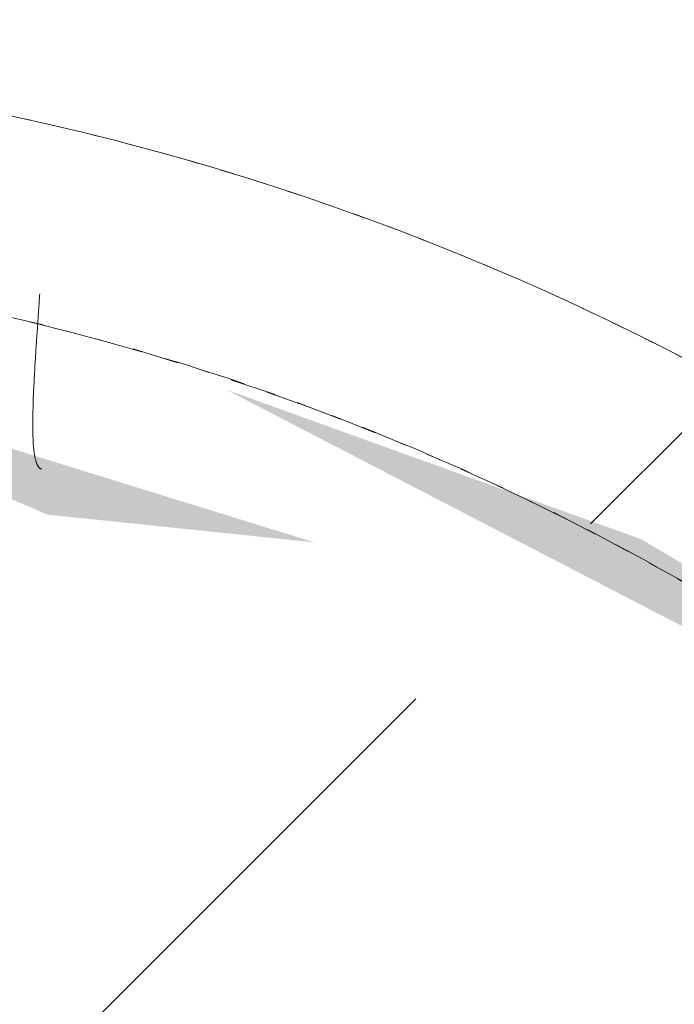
# Model space of a CAD drawing. Header units: millimetres. Extents: x 16156 to 91527, y 4646 to 113494.
# Tile 137 of 210: x 30133 to 30200, y 72412 to 72512. Entities that reach past the tile are written whole.
import ezdxf

# ---------------------------------------------------------------- set-up
doc = ezdxf.new("R2010")
doc.units = ezdxf.units.MM
doc.linetypes.add('ARC Demolished', pattern=[7.14375, 4.7625, -2.38125])
for name, color, linetype, lineweight in [('A--AR9__AlgVoorz', 1, 'Continuous', 9), ('A--L74__VasteSanitaireVoorz', 1, 'ARC Demolished', 9), ('A--L82__LosseGebruikersInvent', 1, 'ARC Demolished', 9)]:
    doc.layers.add(name, color=color, linetype=linetype, lineweight=lineweight)
pattern_1 = [(45, (0, 0), (-212.132, 212.132), [])]
pattern_2 = [(135, (72233.56, -30074.26), (-212.132, -212.132), [])]

# ---------------------------------------------------------------- blocks, each defined once
blk = doc.blocks.new('FP_188-AB-Begane grond - slooptekening')
at = {"layer": 'A--L74__VasteSanitaireVoorz', "color": 240, "linetype": 'Continuous'}
for p, q in [((-250.48, 60.94), (-250.7, 60.96)), ((-250.48, 60.94), (-250.7, 60.96)), ((-250.27, 60.93), (-250.48, 60.94)), ((-250.27, 60.93), (-250.48, 60.94)), ((-250.05, 60.92), (-250.27, 60.93)), ((-250.05, 60.92), (-250.27, 60.93)), ((-249.84, 60.9), (-250.05, 60.92)), ((-249.84, 60.9), (-250.05, 60.92)), ((-249.63, 60.89), (-249.84, 60.9)), ((-249.63, 60.89), (-249.84, 60.9)), ((-249.41, 60.87), (-249.63, 60.89)), ((-249.41, 60.87), (-249.63, 60.89)), ((-249.2, 60.86), (-249.41, 60.87)), ((-249.2, 60.86), (-249.41, 60.87)), ((-248.99, 60.85), (-249.2, 60.86)), ((-248.99, 60.85), (-249.2, 60.86)), ((-248.78, 60.83), (-248.99, 60.85)), ((-248.78, 60.83), (-248.99, 60.85)), ((-248.56, 60.82), (-248.78, 60.83)), ((-248.56, 60.82), (-248.78, 60.83)), ((-248.35, 60.8), (-248.56, 60.82)), ((-248.35, 60.8), (-248.56, 60.82)), ((-248.14, 60.79), (-248.35, 60.8)), ((-248.14, 60.79), (-248.35, 60.8)), ((-247.93, 60.77), (-248.14, 60.79)), ((-247.93, 60.77), (-248.14, 60.79)), ((-247.72, 60.76), (-247.93, 60.77)), ((-247.72, 60.76), (-247.93, 60.77)), ((-247.51, 60.75), (-247.72, 60.76)), ((-247.51, 60.75), (-247.72, 60.76)), ((-247.3, 60.73), (-247.51, 60.75)), ((-247.3, 60.73), (-247.51, 60.75)), ((-247.09, 60.72), (-247.3, 60.73)), ((-247.09, 60.72), (-247.3, 60.73)), ((-246.88, 60.7), (-247.09, 60.72)), ((-246.88, 60.7), (-247.09, 60.72)), ((-246.67, 60.69), (-246.88, 60.7)), ((-246.67, 60.69), (-246.88, 60.7)), ((-246.46, 60.68), (-246.67, 60.69)), ((-246.46, 60.68), (-246.67, 60.69)), ((-246.25, 60.66), (-246.46, 60.68)), ((-246.25, 60.66), (-246.46, 60.68)), ((-246.05, 60.65), (-246.25, 60.66)), ((-246.05, 60.65), (-246.25, 60.66)), ((-245.84, 60.63), (-246.05, 60.65)), ((-245.84, 60.63), (-246.05, 60.65)), ((-245.64, 60.62), (-245.84, 60.63)), ((-245.64, 60.62), (-245.84, 60.63)), ((-245.43, 60.61), (-245.64, 60.62)), ((-245.43, 60.61), (-245.64, 60.62)), ((-245.23, 60.59), (-245.43, 60.61)), ((-245.23, 60.59), (-245.43, 60.61)), ((-245.03, 60.58), (-245.23, 60.59)), ((-245.03, 60.58), (-245.23, 60.59)), ((-244.82, 60.57), (-245.03, 60.58)), ((-244.82, 60.57), (-245.03, 60.58)), ((-244.62, 60.56), (-244.82, 60.57)), ((-244.62, 60.56), (-244.82, 60.57)), ((-244.42, 60.54), (-244.62, 60.56)), ((-244.42, 60.54), (-244.62, 60.56)), ((-244.22, 60.53), (-244.42, 60.54)), ((-244.22, 60.53), (-244.42, 60.54)), ((-244.02, 60.52), (-244.22, 60.53)), ((-244.02, 60.52), (-244.22, 60.53)), ((-243.83, 60.51), (-244.02, 60.52)), ((-243.83, 60.51), (-244.02, 60.52)), ((-243.63, 60.49), (-243.83, 60.51)), ((-243.63, 60.49), (-243.83, 60.51)), ((-243.43, 60.48), (-243.63, 60.49)), ((-243.43, 60.48), (-243.63, 60.49)), ((-243.24, 60.47), (-243.43, 60.48)), ((-243.24, 60.47), (-243.43, 60.48)), ((-243.05, 60.46), (-243.24, 60.47)), ((-243.05, 60.46), (-243.24, 60.47)), ((-242.85, 60.45), (-243.05, 60.46)), ((-242.85, 60.45), (-243.05, 60.46)), ((-242.66, 60.44), (-242.85, 60.45)), ((-242.66, 60.44), (-242.85, 60.45)), ((-242.47, 60.43), (-242.66, 60.44)), ((-242.47, 60.43), (-242.66, 60.44)), ((-242.28, 60.42), (-242.47, 60.43)), ((-242.28, 60.42), (-242.47, 60.43)), ((-242.1, 60.41), (-242.28, 60.42)), ((-242.1, 60.41), (-242.28, 60.42)), ((-241.91, 60.4), (-242.1, 60.41)), ((-241.91, 60.4), (-242.1, 60.41)), ((-241.72, 60.39), (-241.91, 60.4)), ((-241.72, 60.39), (-241.91, 60.4)), ((-241.54, 60.38), (-241.72, 60.39)), ((-241.54, 60.38), (-241.72, 60.39)), ((-241.36, 60.37), (-241.54, 60.38)), ((-241.36, 60.37), (-241.54, 60.38)), ((-241.18, 60.36), (-241.36, 60.37)), ((-241.18, 60.36), (-241.36, 60.37)), ((-241, 60.35), (-241.18, 60.36)), ((-241, 60.35), (-241.18, 60.36)), ((-234.76, 60.36), (-234.86, 60.35)), ((-234.76, 60.36), (-234.86, 60.35)), ((-234.67, 60.37), (-234.76, 60.36)), ((-234.67, 60.37), (-234.76, 60.36)), ((-234.57, 60.38), (-234.67, 60.37)), ((-234.57, 60.38), (-234.67, 60.37)), ((-234.48, 60.4), (-234.57, 60.38)), ((-234.48, 60.4), (-234.57, 60.38)), ((-234.39, 60.41), (-234.48, 60.4)), ((-234.39, 60.41), (-234.48, 60.4)), ((-234.3, 60.42), (-234.39, 60.41)), ((-234.3, 60.42), (-234.39, 60.41)), ((-234.22, 60.44), (-234.3, 60.42)), ((-234.22, 60.44), (-234.3, 60.42)), ((-234.14, 60.45), (-234.22, 60.44)), ((-234.14, 60.45), (-234.22, 60.44)), ((-234.05, 60.46), (-234.14, 60.45)), ((-234.05, 60.46), (-234.14, 60.45)), ((-233.98, 60.48), (-234.05, 60.46)), ((-233.98, 60.48), (-234.05, 60.46)), ((-233.9, 60.5), (-233.98, 60.48)), ((-233.9, 60.5), (-233.98, 60.48)), ((-233.83, 60.51), (-233.9, 60.5)), ((-233.83, 60.51), (-233.9, 60.5)), ((-233.76, 60.53), (-233.83, 60.51)), ((-233.76, 60.53), (-233.83, 60.51)), ((-233.69, 60.55), (-233.76, 60.53)), ((-233.69, 60.55), (-233.76, 60.53)), ((-233.62, 60.57), (-233.69, 60.55)), ((-233.62, 60.57), (-233.69, 60.55)), ((-233.56, 60.58), (-233.62, 60.57)), ((-233.56, 60.58), (-233.62, 60.57)), ((-233.5, 60.6), (-233.56, 60.58)), ((-233.5, 60.6), (-233.56, 60.58)), ((-233.44, 60.62), (-233.5, 60.6)), ((-233.44, 60.62), (-233.5, 60.6)), ((-233.38, 60.65), (-233.44, 60.62)), ((-233.38, 60.65), (-233.44, 60.62)), ((-233.33, 60.67), (-233.38, 60.65)), ((-233.33, 60.67), (-233.38, 60.65)), ((-233.27, 60.69), (-233.33, 60.67)), ((-233.27, 60.69), (-233.33, 60.67)), ((-233.22, 60.71), (-233.27, 60.69)), ((-233.22, 60.71), (-233.27, 60.69)), ((-233.18, 60.74), (-233.22, 60.71)), ((-233.18, 60.74), (-233.22, 60.71)), ((-233.13, 60.76), (-233.18, 60.74)), ((-233.13, 60.76), (-233.18, 60.74)), ((-233.09, 60.78), (-233.13, 60.76)), ((-233.09, 60.78), (-233.13, 60.76)), ((-233.05, 60.81), (-233.09, 60.78)), ((-233.05, 60.81), (-233.09, 60.78)), ((-233.01, 60.83), (-233.05, 60.81)), ((-233.01, 60.83), (-233.05, 60.81)), ((-232.98, 60.86), (-233.01, 60.83)), ((-232.98, 60.86), (-233.01, 60.83)), ((-232.95, 60.89), (-232.98, 60.86)), ((-232.95, 60.89), (-232.98, 60.86)), ((-232.92, 60.92), (-232.95, 60.89)), ((-232.92, 60.92), (-232.95, 60.89)), ((-232.89, 60.94), (-232.92, 60.92)), ((-232.89, 60.94), (-232.92, 60.92)), ((-232.87, 60.97), (-232.89, 60.94)), ((-232.87, 60.97), (-232.89, 60.94)), ((-232.84, 61), (-232.87, 60.97)), ((-232.84, 61), (-232.87, 60.97)), ((-232.82, 61.03), (-232.84, 61)), ((-232.82, 61.03), (-232.84, 61)), ((-232.81, 61.06), (-232.82, 61.03)), ((-232.81, 61.06), (-232.82, 61.03)), ((-232.79, 61.1), (-232.81, 61.06)), ((-232.79, 61.1), (-232.81, 61.06)), ((-232.78, 61.13), (-232.79, 61.1)), ((-232.78, 61.13), (-232.79, 61.1)), ((-240.82, 60.34), (-241, 60.35)), ((-240.82, 60.34), (-241, 60.35)), ((-240.64, 60.34), (-240.82, 60.34)), ((-240.64, 60.34), (-240.82, 60.34)), ((-240.46, 60.33), (-240.64, 60.34)), ((-240.46, 60.33), (-240.64, 60.34)), ((-240.29, 60.32), (-240.46, 60.33)), ((-240.29, 60.32), (-240.46, 60.33)), ((-240.12, 60.31), (-240.29, 60.32)), ((-240.12, 60.31), (-240.29, 60.32)), ((-239.95, 60.31), (-240.12, 60.31)), ((-239.95, 60.31), (-240.12, 60.31)), ((-239.78, 60.3), (-239.95, 60.31)), ((-239.78, 60.3), (-239.95, 60.31)), ((-239.61, 60.3), (-239.78, 60.3)), ((-239.61, 60.3), (-239.78, 60.3)), ((-239.44, 60.29), (-239.61, 60.3)), ((-239.44, 60.29), (-239.61, 60.3)), ((-239.28, 60.28), (-239.44, 60.29)), ((-239.28, 60.28), (-239.44, 60.29)), ((-239.11, 60.28), (-239.28, 60.28)), ((-239.11, 60.28), (-239.28, 60.28)), ((-238.95, 60.28), (-239.11, 60.28)), ((-238.95, 60.28), (-239.11, 60.28)), ((-238.79, 60.27), (-238.95, 60.28)), ((-238.79, 60.27), (-238.95, 60.28)), ((-238.63, 60.27), (-238.79, 60.27)), ((-238.63, 60.27), (-238.79, 60.27)), ((-238.47, 60.26), (-238.63, 60.27)), ((-238.47, 60.26), (-238.63, 60.27)), ((-238.32, 60.26), (-238.47, 60.26)), ((-238.32, 60.26), (-238.47, 60.26)), ((-238.17, 60.26), (-238.32, 60.26)), ((-238.17, 60.26), (-238.32, 60.26)), ((-238.01, 60.26), (-238.17, 60.26)), ((-238.01, 60.26), (-238.17, 60.26)), ((-237.86, 60.25), (-238.01, 60.26)), ((-237.86, 60.25), (-238.01, 60.26)), ((-237.72, 60.25), (-237.86, 60.25)), ((-237.72, 60.25), (-237.86, 60.25)), ((-237.57, 60.25), (-237.72, 60.25)), ((-237.57, 60.25), (-237.72, 60.25)), ((-237.43, 60.25), (-237.57, 60.25)), ((-237.43, 60.25), (-237.57, 60.25)), ((-237.28, 60.25), (-237.43, 60.25)), ((-237.28, 60.25), (-237.43, 60.25)), ((-237.14, 60.25), (-237.28, 60.25)), ((-237.14, 60.25), (-237.28, 60.25)), ((-237.01, 60.25), (-237.14, 60.25)), ((-237.01, 60.25), (-237.14, 60.25)), ((-236.87, 60.25), (-237.01, 60.25)), ((-236.87, 60.25), (-237.01, 60.25)), ((-236.73, 60.26), (-236.87, 60.25)), ((-236.73, 60.26), (-236.87, 60.25)), ((-236.6, 60.26), (-236.73, 60.26)), ((-236.6, 60.26), (-236.73, 60.26)), ((-236.47, 60.26), (-236.6, 60.26)), ((-236.47, 60.26), (-236.6, 60.26)), ((-236.34, 60.26), (-236.47, 60.26)), ((-236.34, 60.26), (-236.47, 60.26)), ((-236.22, 60.27), (-236.34, 60.26)), ((-236.22, 60.27), (-236.34, 60.26)), ((-236.09, 60.27), (-236.22, 60.27)), ((-236.09, 60.27), (-236.22, 60.27)), ((-235.97, 60.28), (-236.09, 60.27)), ((-235.97, 60.28), (-236.09, 60.27)), ((-235.85, 60.28), (-235.97, 60.28)), ((-235.85, 60.28), (-235.97, 60.28)), ((-235.73, 60.29), (-235.85, 60.28)), ((-235.73, 60.29), (-235.85, 60.28)), ((-235.61, 60.29), (-235.73, 60.29)), ((-235.61, 60.29), (-235.73, 60.29)), ((-235.5, 60.3), (-235.61, 60.29)), ((-235.5, 60.3), (-235.61, 60.29)), ((-235.39, 60.31), (-235.5, 60.3)), ((-235.39, 60.31), (-235.5, 60.3)), ((-235.28, 60.31), (-235.39, 60.31)), ((-235.28, 60.31), (-235.39, 60.31)), ((-235.17, 60.32), (-235.28, 60.31)), ((-235.17, 60.32), (-235.28, 60.31)), ((-235.07, 60.33), (-235.17, 60.32)), ((-235.07, 60.33), (-235.17, 60.32)), ((-234.96, 60.34), (-235.07, 60.33)), ((-234.96, 60.34), (-235.07, 60.33)), ((-234.86, 60.35), (-234.96, 60.34)), ((-234.86, 60.35), (-234.96, 60.34))]:
    blk.add_line(p, q, dxfattribs=at)
at = {"layer": 'A--L74__VasteSanitaireVoorz', "flags": 128}
blk.add_lwpolyline([(-255, 0), (-254.8, 10.2), (-254.18, 20.38), (-253.17, 30.53), (-251.74, 40.63), (-249.92, 50.66), (-247.69, 60.61), (-245.07, 70.47), (-242.06, 80.21), (-238.65, 89.83), (-234.87, 99.3), (-230.71, 108.61), (-226.18, 117.75), (-221.29, 126.7), (-216.05, 135.45), (-210.46, 143.98), (-204.53, 152.28), (-198.28, 160.34), (-191.71, 168.14), (-184.83, 175.67), (-177.66, 182.93), (-170.2, 189.88), (-162.47, 196.54), (-154.48, 202.88), (-146.25, 208.89), (-137.78, 214.58), (-129.09, 219.91), (-120.19, 224.9), (-111.1, 229.53), (-101.83, 233.78), (-92.4, 237.67), (-82.82, 241.17), (-73.11, 244.29), (-63.28, 247.02), (-53.36, 249.36), (-43.34, 251.29), (-33.26, 252.82), (-23.12, 253.95), (-12.95, 254.67), (-2.75, 254.99), (7.45, 254.89), (17.63, 254.39), (27.79, 253.48), (37.91, 252.17), (47.96, 250.45), (57.94, 248.33), (67.82, 245.82), (77.6, 242.91), (87.25, 239.61), (96.76, 235.93), (106.12, 231.87), (115.3, 227.44), (124.31, 222.65), (133.11, 217.5), (141.7, 212), (150.07, 206.17), (158.19, 200), (166.06, 193.51), (173.67, 186.72), (181, 179.62), (188.04, 172.24), (194.77, 164.59), (201.2, 156.67), (207.3, 148.49), (213.08, 140.09), (218.51, 131.45), (223.59, 122.61), (228.31, 113.57), (232.67, 104.35), (236.66, 94.96), (240.27, 85.42), (243.49, 75.75), (246.32, 65.95), (248.76, 56.04), (250.81, 46.05), (252.45, 35.99), (253.69, 25.86), (254.52, 15.7), (254.94, 5.51), (255, 0)], dxfattribs=at)
blk = doc.blocks.new('FP_190-AB-Begane grond - slooptekening')
at = {"layer": 'A--L74__VasteSanitaireVoorz', "flags": 128}
blk.add_lwpolyline([(255, 0), (254.8, 10.2), (254.18, 20.38), (253.17, 30.53), (251.74, 40.63), (249.92, 50.66), (247.69, 60.61), (245.07, 70.47), (242.06, 80.21), (238.65, 89.83), (234.87, 99.3), (230.71, 108.61), (226.18, 117.75), (221.29, 126.7), (216.05, 135.45), (210.46, 143.98), (204.53, 152.28), (198.28, 160.34), (191.71, 168.14), (184.83, 175.67), (177.66, 182.93), (170.2, 189.88), (162.47, 196.54), (154.48, 202.88), (146.25, 208.89), (137.78, 214.58), (129.09, 219.91), (120.19, 224.9), (111.1, 229.53), (101.83, 233.78), (92.4, 237.67), (82.82, 241.17), (73.11, 244.29), (63.28, 247.02), (53.36, 249.36), (43.34, 251.29), (33.26, 252.82), (23.12, 253.95), (12.95, 254.67), (2.75, 254.99), (-7.45, 254.89), (-17.63, 254.39), (-27.79, 253.48), (-37.91, 252.17), (-47.96, 250.45), (-57.94, 248.33), (-67.82, 245.82), (-77.6, 242.91), (-87.25, 239.61), (-96.76, 235.93), (-106.12, 231.87), (-115.3, 227.44), (-124.31, 222.65), (-133.11, 217.5), (-141.7, 212), (-150.07, 206.17), (-158.19, 200), (-166.06, 193.51), (-173.67, 186.72), (-181, 179.62), (-188.04, 172.24), (-194.77, 164.59), (-201.2, 156.67), (-207.3, 148.49), (-213.08, 140.09), (-218.51, 131.45), (-223.59, 122.61), (-228.31, 113.57), (-232.67, 104.35), (-236.66, 94.96), (-240.27, 85.42), (-243.49, 75.75), (-246.32, 65.95), (-248.76, 56.04), (-250.81, 46.05), (-252.45, 35.99), (-253.69, 25.86), (-254.52, 15.7), (-254.94, 5.51), (-255, 0)], dxfattribs=at)
blk = doc.blocks.new('74_PF_Sink Kitchen Round - Sink Kitchen Round-V187-AB-Begane grond - slooptekening')
at = {"layer": 'A--L74__VasteSanitaireVoorz'}
h = blk.add_hatch(dxfattribs=at)
h.set_pattern_fill('FP_33', color=256, style=0, pattern_type=2)
h.set_pattern_definition(pattern_2)
h.paths.add_polyline_path([(275, 0), (257.89, 91.36), (233.77, 142.09), (198.46, 188.32), (169.78, 214.7), (105.24, 252.52), (53.65, 268.2), (0, 273.49), (-53.65, 268.2), (-105.24, 252.52), (-152.78, 227.05), (-194.45, 192.77), (-237.16, 136.22), (-257.89, 91.36), (-269.72, 50.27), (-269.72, 0), (-258, 0), (-244.19, 78.79), (-222.48, 127.83), (-183.73, 179.41), (-145.11, 211.73), (-103.02, 235), (-77.88, 245.76), (0, 256.59), (57.1, 250.18), (105.24, 234.01), (157.05, 203.05), (194.45, 167.5), (224.99, 123.47), (247.35, 69.05), (254.07, 37.42), (258, 0), (269.72, 0)])
h = blk.add_hatch(dxfattribs=at)
h.set_pattern_fill('FP_33', color=256, style=0, pattern_type=2)
h.set_pattern_definition(pattern_2)
h.paths.add_polyline_path([(275, 0), (257.89, 91.36), (233.77, 142.09), (198.46, 188.32), (169.78, 214.7), (105.24, 252.52), (53.65, 268.2), (0, 273.49), (-53.65, 268.2), (-105.24, 252.52), (-152.78, 227.05), (-194.45, 192.77), (-237.16, 136.22), (-257.89, 91.36), (-269.72, 50.27), (-269.72, 0), (-258, 0), (-244.19, 78.79), (-222.48, 127.83), (-183.73, 179.41), (-145.11, 211.73), (-103.02, 235), (-77.88, 245.76), (0, 256.59), (57.1, 250.18), (105.24, 234.01), (157.05, 203.05), (194.45, 167.5), (224.99, 123.47), (247.35, 69.05), (254.07, 37.42), (258, 0), (269.72, 0)])
h = blk.add_hatch(dxfattribs=at)
h.set_pattern_fill('FP_33', color=256, style=0, pattern_type=2)
h.set_pattern_definition(pattern_2)
h.paths.add_polyline_path([(235, 0), (220.2, 77.75), (193.16, 131.51), (166.75, 163.5), (125.24, 197.1), (68.51, 223.43), (52.29, 229.11), (0, 175), (-17.32, 185), (-34.89, 208.38), (-60.01, 226.41), (-131.42, 193.22), (-170.37, 159.88), (-193.16, 131.51), (-220.2, 77.75), (-230.68, 38.36), (-229.11, 0), (229.11, 0)])
h.paths.add_polyline_path([(52.29, 229.11), (2.6, 229.11), (17.32, 215.23), (32.3, 221.17)])
h.paths.add_polyline_path([(0, 235), (-46.13, 226.66), (-10, 212.32), (-2.6, 229.11)])
h = blk.add_hatch(dxfattribs=at)
h.set_pattern_fill('FP_33', color=256, style=0, pattern_type=2)
h.set_pattern_definition(pattern_2)
h.paths.add_polyline_path([(235, 0), (220.2, 77.75), (193.16, 131.51), (166.75, 163.5), (125.24, 197.1), (68.51, 223.43), (52.29, 229.11), (0, 175), (-17.32, 185), (-34.89, 208.38), (-60.01, 226.41), (-131.42, 193.22), (-170.37, 159.88), (-193.16, 131.51), (-220.2, 77.75), (-230.68, 38.36), (-229.11, 0), (229.11, 0)])
h.paths.add_polyline_path([(52.29, 229.11), (2.6, 229.11), (17.32, 215.23), (32.3, 221.17)])
h.paths.add_polyline_path([(0, 235), (-46.13, 226.66), (-10, 212.32), (-2.6, 229.11)])
blk.add_arc((0, 0), 275, 0, 180, dxfattribs=at)
for name in ['FP_188-AB-Begane grond - slooptekening', 'FP_190-AB-Begane grond - slooptekening']:
    blk.add_blockref(name, (0, 0), dxfattribs=at)

msp = doc.modelspace()

# ---------------------------------------------------------------- hatches: boundary and pattern name
at = {"layer": 'A--AR9__AlgVoorz'}
h = msp.add_hatch(color=7, dxfattribs=at)
h.paths.add_polyline_path([(24712.26, 67643.44), (24717.26, 67688.44), (24802.26, 67688.44), (24802.26, 67643.44), (24717.26, 67643.44)])
h.paths.add_polyline_path([(26468.26, 67643.44), (26473.26, 67688.44), (26558.26, 67688.44), (26558.26, 67643.44), (26473.26, 67643.44)])
h.paths.add_polyline_path([(28224.26, 67643.44), (28229.26, 67688.44), (28314.26, 67688.44), (28314.26, 67643.44), (28229.26, 67643.44)])
h.paths.add_polyline_path([(22452.26, 67638.44), (30294.26, 67638.44), (30294.26, 67723.44), (30374.26, 67723.44), (30374.26, 74188.44), (22352.26, 74188.44), (22352.26, 73814.44), (22382.26, 73814.44), (22382.26, 72598.45), (22352.26, 72598.45), (22352.26, 71818.44), (22382.26, 71818.44), (22382.26, 70602.45), (22352.26, 70602.45), (22352.26, 70321.44), (22452.26, 70321.44), (22452.26, 70221.44), (22352.26, 70221.44), (22352.26, 67638.44), (22366.97, 67638.44)])
h.paths.add_polyline_path([(30304.26, 67638.44), (30374.26, 67643.44), (30366.36, 67713.44), (30304.26, 67713.44), (30304.26, 67671.07)])
h.paths.add_polyline_path([(23912.26, 67643.44), (23822.26, 67643.44), (23822.26, 67688.44), (23912.26, 67688.44), (23912.26, 67650.44)])
h.paths.add_polyline_path([(27419.26, 67643.44), (27334.26, 67643.44), (27334.26, 67688.44), (27424.26, 67688.44), (27424.26, 67643.44)])
h.paths.add_polyline_path([(25648.26, 67643.44), (25578.26, 67643.44), (25578.26, 67688.44), (25668.26, 67688.44), (25663.26, 67643.44)])
h.paths.add_polyline_path([(28209.26, 67648.44), (27439.26, 67650.44), (27419.26, 67698.44), (27404.26, 67698.44), (27404.26, 67728.44), (28244.26, 67726.44), (28244.26, 67698.44), (28224.26, 67698.44), (28209.26, 67650.44)])
h.paths.add_polyline_path([(24096.04, 67648.44), (23927.26, 67650.44), (23907.26, 67698.44), (23892.26, 67698.44), (23892.26, 67728.44), (24732.26, 67726.44), (24732.26, 67698.44), (24712.26, 67698.44), (24697.26, 67648.44), (24147.51, 67648.44)])
h.paths.add_polyline_path([(25813.27, 67648.44), (25683.26, 67650.44), (25663.26, 67698.44), (25648.26, 67698.44), (25648.26, 67728.44), (26488.26, 67726.44), (26488.26, 67698.44), (26468.26, 67698.44), (26453.26, 67648.44), (25829.76, 67648.44)])
h.paths.add_polyline_path([(30098.09, 67942.77), (30122.49, 67946.49), (30105.12, 67942.8)])
h.paths.add_polyline_path([(30236.79, 67947.44), (30217.79, 68200.82), (30211.63, 68200.82), (30194.73, 68205.35), (30186.88, 68193.88), (30184.71, 68188.44), (30177.21, 68182.01), (30203.79, 68171.54), (30216.85, 68176.07), (30231.88, 68003.76)])
h.paths.add_polyline_path([(30274.26, 67946.44), (30010.83, 67954.37), (29963.29, 67965.9), (29930.23, 67987.23), (29915.45, 68018.3), (29905.57, 68098.69), (29909.27, 68322.33), (29921.05, 68374.98), (29946.8, 68403.65), (29977.53, 68416.54), (30068.31, 68427.05), (30165.61, 68429.44), (30274.26, 68430.44), (30274.26, 68003.76)])
h.paths.add_polyline_path([(30059.71, 67983.05), (30135.31, 67992.76), (30155.39, 68012.86), (30162.46, 68041.47), (30166.4, 68168.74), (30157.06, 68064.3), (30145.28, 68016.66), (30121.06, 67995.43), (30059.71, 67990.55), (29991.78, 67996.95), (29962.21, 68015.67), (29946.8, 68056.12), (29942.99, 68081.64), (29939.29, 68210.66), (29946.8, 68320.77), (29966.88, 68364.17), (30011.87, 68383.66), (30087.21, 68385.62), (30121.06, 68381.46), (30151.9, 68349.17), (30157.49, 68288.07), (30151.7, 68370.16), (30124.85, 68388.04), (30087.6, 68393.11), (30006.1, 68390.21), (29965.98, 68375.15), (29953.35, 68361.75), (29938.32, 68314.68), (29935.17, 68288.07), (29934.74, 68098.69), (29942.99, 68041.86), (29960.45, 68006.89), (29982.13, 67992.59), (30010.83, 67985.81), (30032.21, 67983.77)])
h.paths.add_polyline_path([(30074.26, 68165.44), (30080.21, 68173.2), (30077.1, 68174.53), (30080.21, 68203.78), (30080.21, 68210.66), (30062.76, 68208.36), (30052.04, 68194.4), (30054.34, 68176.94), (30068.31, 68166.23)])
h.paths.add_polyline_path([(28297.63, 68629), (28248.76, 68629), (28248.76, 68929), (28548.76, 68929), (28548.76, 68629), (28531.12, 68629)])
h.paths.add_polyline_path([(24147.51, 68629), (24111.49, 68629), (24111.49, 68929), (24411.49, 68929), (24411.49, 68629), (24328.15, 68629)])
h.paths.add_polyline_path([(22362.26, 70231.44), (22442.26, 70231.44), (22442.26, 70311.44), (22362.26, 70311.44)])
h.paths.add_polyline_path([(30074.26, 70981.13), (29749.26, 70981.13), (29749.26, 73081.13), (30349.26, 73081.13), (30343.97, 70981.13), (30165.61, 70981.13)])
h.paths.add_polyline_path([(29909.7, 71458.54), (29899.64, 71482.13), (29862.53, 71524.31), (29862.53, 71510.94), (29882.53, 71487.28), (29902.29, 71466.37)])
h.paths.add_polyline_path([(30029.3, 71397.11), (29968.51, 71421.92), (29909.7, 71458.54), (29919.01, 71444.9), (29954.05, 71423.5), (30004.04, 71403.41), (30021.97, 71397.88)])
h.paths.add_polyline_path([(30074.26, 71398.31), (30050.08, 71403.65), (30062.18, 71399.22)])
h.paths.add_polyline_path([(30074.26, 71401.24), (30066.36, 71403.65), (30067.18, 71402.39)])
h.paths.add_polyline_path([(30152.98, 71413.23), (30191.37, 71428.44), (30154.02, 71413.66)])
h.paths.add_polyline_path([(30074.26, 71409.13), (30136.02, 71415.83), (30100.82, 71412.05), (30077.32, 71409.47)])
h.paths.add_polyline_path([(30021.85, 71409.75), (30016.96, 71415.52), (29980.48, 71423.5), (29994.28, 71415.52), (30020.97, 71409.89)])
h.paths.add_polyline_path([(30293.23, 71776.31), (30227.04, 71858.09), (30196.64, 71876.01), (30154.21, 71891.3), (30213.17, 71860.73), (30252.01, 71831.26), (30272.42, 71808.42), (30287.11, 71787.88), (30291.61, 71779.38)])
h.paths.add_polyline_path([(30165.62, 71410.28), (30206.76, 71430.6), (30253.67, 71466.65), (30285.99, 71505.27), (30309.26, 71547.36), (30326.51, 71603), (30330.84, 71650.38), (30325.17, 71704.03), (30311.76, 71730.73), (30276.84, 71796.9), (30240.09, 71834.39), (30255.12, 71814.53), (30314.19, 71716.79), (30317.8, 71692.96), (30319.51, 71597.2), (30269.89, 71503.86), (30293.24, 71525.12), (30285.99, 71510.37), (30262.88, 71480.54), (30179.2, 71416.94), (30170.89, 71412.86)])
h.paths.add_polyline_path([(29941.49, 71450.11), (29908.88, 71477.75), (29940.82, 71450.63)])
h.paths.add_polyline_path([(29985.36, 71428.65), (29954.59, 71445.24), (29980.99, 71430.33)])
h.paths.add_polyline_path([(29899.06, 71483.52), (29881.04, 71513.45), (29893.29, 71491.63), (29898.22, 71484.7)])
h.paths.add_polyline_path([(29868.45, 71528.21), (29849.09, 71567.59), (29865.24, 71534.42)])
h.paths.add_polyline_path([(29845.38, 71576.25), (29839.26, 71615.61), (29845.15, 71577.48)])
h.paths.add_polyline_path([(29824.31, 71592.2), (29828, 71696.51), (29854.95, 71772.29), (29877.75, 71810.24), (29844.28, 71764.68), (29821.53, 71695.51), (29817.67, 71677.35), (29823.03, 71598.2)])
h.paths.add_polyline_path([(29827.27, 71678.71), (29833.52, 71696.51), (29827.28, 71679.13)])
h.paths.add_polyline_path([(29862.53, 71775.26), (29944.54, 71862.11), (29988.62, 71888.58), (29913.83, 71844.71), (29886.13, 71809.26), (29862.66, 71775.45)])
h.paths.add_polyline_path([(29899.58, 71817.22), (29921.43, 71830.33), (29899.56, 71817.22)])
h.paths.add_polyline_path([(29986.32, 71875.33), (30001.68, 71879.49), (29986.24, 71875.36)])
h.paths.add_polyline_path([(30163.31, 71875.67), (30112.61, 71891.36), (30120.7, 71885.04), (30136.02, 71878.51), (30162.15, 71875.79)])
h.paths.add_polyline_path([(29967.5, 71877.05), (29988.62, 71880.33), (29968.06, 71877.26)])
h.paths.add_polyline_path([(30129.7, 71919.56), (30127.91, 71920.1), (30128.32, 71919.7)])
h.paths.add_polyline_path([(29909.7, 72041.72), (29899.64, 72065.31), (29862.53, 72107.49), (29862.53, 72094.11), (29882.53, 72070.46), (29902.29, 72049.55)])
h.paths.add_polyline_path([(30029.3, 71980.29), (29968.51, 72005.1), (29909.7, 72041.72), (29919.01, 72028.08), (29954.05, 72006.68), (30004.04, 71986.59), (30020.62, 71981.2)])
h.paths.add_polyline_path([(30074.26, 71984.42), (30066.36, 71986.83), (30067.18, 71985.57)])
h.paths.add_polyline_path([(30074.26, 71981.49), (30050.08, 71986.83), (30062.99, 71982.34)])
h.paths.add_polyline_path([(30152.98, 71996.41), (30191.37, 72011.62), (30154.02, 71996.84)])
h.paths.add_polyline_path([(30074.26, 71992.31), (30136.02, 71999.01), (30100.82, 71995.23), (30077.32, 71992.65)])
h.paths.add_polyline_path([(30021.85, 71992.93), (30017.32, 71998.56), (29980.48, 72006.68), (29988.62, 72000.29), (30020.97, 71993.07)])
h.paths.add_polyline_path([(30293.23, 72359.49), (30227.04, 72441.27), (30196.64, 72459.19), (30154.21, 72474.48), (30213.17, 72443.91), (30250.42, 72417.29), (30268.71, 72394.74), (30287.11, 72371.06), (30292.64, 72360.62)])
h.paths.add_polyline_path([(30165.62, 71993.46), (30206.76, 72013.78), (30253.67, 72049.83), (30285.99, 72088.45), (30309.73, 72131.6), (30326.51, 72186.18), (30330.84, 72233.56), (30323.34, 72295.83), (30311.76, 72313.91), (30276.84, 72380.08), (30240.09, 72417.57), (30255.12, 72397.71), (30314.19, 72299.97), (30318.56, 72268.46), (30319.51, 72180.37), (30269.89, 72087.04), (30293.24, 72108.3), (30285.99, 72093.55), (30264.12, 72064.82), (30179.2, 72000.12), (30170.89, 71996.04)])
h.paths.add_polyline_path([(29941.49, 72033.28), (29908.88, 72060.93), (29940.82, 72033.81)])
h.paths.add_polyline_path([(29985.36, 72011.83), (29954.59, 72028.42), (29980.99, 72013.51)])
h.paths.add_polyline_path([(29899.06, 72066.7), (29881.04, 72096.63), (29893.29, 72074.81), (29898.22, 72067.88)])
h.paths.add_polyline_path([(29868.45, 72111.39), (29849.09, 72150.77), (29865.24, 72117.6)])
h.paths.add_polyline_path([(29845.38, 72159.43), (29837.23, 72204.82), (29845.15, 72160.66)])
h.paths.add_polyline_path([(29824.31, 72175.38), (29828, 72279.69), (29854.95, 72355.47), (29877.75, 72393.41), (29844.28, 72347.85), (29821.53, 72278.69), (29817.67, 72233.56), (29824.08, 72176.46)])
h.paths.add_polyline_path([(29827.27, 72261.89), (29833.52, 72279.69), (29827.28, 72262.31)])
h.paths.add_polyline_path([(29862.53, 72358.43), (29933.25, 72436.39), (29988.62, 72471.76), (29913.83, 72427.89), (29886.13, 72392.44), (29862.66, 72358.63)])
h.paths.add_polyline_path([(29899.58, 72400.4), (29921.43, 72413.51), (29899.56, 72400.4)])
h.paths.add_polyline_path([(29986.32, 72458.51), (30001.68, 72462.67), (29986.24, 72458.54)])
h.paths.add_polyline_path([(30163.31, 72458.85), (30112.61, 72474.53), (30120.7, 72468.22), (30136.02, 72461.69), (30162.15, 72458.97)])
h.paths.add_polyline_path([(29967.5, 72460.23), (29988.62, 72463.51), (29968.06, 72460.44)])
h.paths.add_polyline_path([(30129.7, 72502.74), (30127.91, 72503.28), (30128.32, 72502.88)])
at = {"layer": 'A--L82__LosseGebruikersInvent'}
h = msp.add_hatch(dxfattribs=at)
h.set_pattern_fill('FP_2', color=256, style=0, pattern_type=2)
h.set_pattern_definition(pattern_1)
h.paths.add_polyline_path([(30349.26, 71650.38), (30343.97, 71596.73), (30328.32, 71545.15), (30302.91, 71497.6), (30268.71, 71455.93), (30215.42, 71415.52), (30165.61, 71392.1), (30127.91, 71380.67), (30074.26, 71375.38), (30017.08, 71381.39), (29932.11, 71416.65), (29912.62, 71427.9), (29869.89, 71466.37), (29836.1, 71512.88), (29812.72, 71565.4), (29800.76, 71621.64), (29808.33, 71714.7), (29820.28, 71752.35), (29842.65, 71796.9), (29890.53, 71852.97), (29932.11, 71884.12), (29972.3, 71904.82), (30017.08, 71919.37), (30074.26, 71925.38), (30165.61, 71908.66), (30193.11, 71897.17), (30257.99, 71853.64), (30288.25, 71821.03), (30309.26, 71791.29), (30328.32, 71755.62), (30344.39, 71699.83)])
h.paths.add_polyline_path([(30349.26, 72233.56), (30341.73, 72172.51), (30328.32, 72128.32), (30285.99, 72060.16), (30247.66, 72021.83), (30193.11, 71986.77), (30165.61, 71975.28), (30127.91, 71963.85), (30074.26, 71958.56), (30001.38, 71969.67), (29932.11, 71999.83), (29890.53, 72030.97), (29860.22, 72062.87), (29836.1, 72096.06), (29807.59, 72172.7), (29800.76, 72204.82), (29802.07, 72268.46), (29812.72, 72318.54), (29836.1, 72371.06), (29869.89, 72417.57), (29932.11, 72467.3), (29962.41, 72484.79), (30017.08, 72502.55), (30074.26, 72508.56), (30165.61, 72491.84), (30179.5, 72487.63), (30227.04, 72462.22), (30282.11, 72411.69), (30302.91, 72386.34), (30328.32, 72338.8), (30345.82, 72268.46)])
h.paths.add_polyline_path([(29749.26, 70981.13), (30349.26, 70981.13), (30349.26, 73081.13), (29749.26, 73081.13), (29749.26, 71131.2)])
h = msp.add_hatch(dxfattribs=at)
h.set_pattern_fill('FP_2', color=256, style=0, pattern_type=2)
h.set_pattern_definition(pattern_1)
h.paths.add_polyline_path([(30349.26, 71650.38), (30343.97, 71596.73), (30328.32, 71545.15), (30302.91, 71497.6), (30268.71, 71455.93), (30215.42, 71415.52), (30165.61, 71392.1), (30127.91, 71380.67), (30074.26, 71375.38), (30017.08, 71381.39), (29932.11, 71416.65), (29912.62, 71427.9), (29869.89, 71466.37), (29836.1, 71512.88), (29812.72, 71565.4), (29800.76, 71621.64), (29808.33, 71714.7), (29820.28, 71752.35), (29842.65, 71796.9), (29890.53, 71852.97), (29932.11, 71884.12), (29972.3, 71904.82), (30017.08, 71919.37), (30074.26, 71925.38), (30165.61, 71908.66), (30193.11, 71897.17), (30257.99, 71853.64), (30288.25, 71821.03), (30309.26, 71791.29), (30328.32, 71755.62), (30344.39, 71699.83)])
h.paths.add_polyline_path([(30349.26, 72233.56), (30341.73, 72172.51), (30328.32, 72128.32), (30285.99, 72060.16), (30247.66, 72021.83), (30193.11, 71986.77), (30165.61, 71975.28), (30127.91, 71963.85), (30074.26, 71958.56), (30001.38, 71969.67), (29932.11, 71999.83), (29890.53, 72030.97), (29860.22, 72062.87), (29836.1, 72096.06), (29807.59, 72172.7), (29800.76, 72204.82), (29802.07, 72268.46), (29812.72, 72318.54), (29836.1, 72371.06), (29869.89, 72417.57), (29932.11, 72467.3), (29962.41, 72484.79), (30017.08, 72502.55), (30074.26, 72508.56), (30165.61, 72491.84), (30179.5, 72487.63), (30227.04, 72462.22), (30282.11, 72411.69), (30302.91, 72386.34), (30328.32, 72338.8), (30345.82, 72268.46)])
h.paths.add_polyline_path([(29749.26, 70981.13), (30349.26, 70981.13), (30349.26, 73081.13), (29749.26, 73081.13), (29749.26, 71131.2)])

# ---------------------------------------------------------------- linework, layer by layer
msp.add_arc((30074.26, 72233.56), 275, 0, 90, dxfattribs=at)

# ---------------------------------------------------------------- block references
at = {"layer": 'A--L74__VasteSanitaireVoorz', "rotation": 269.9999999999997}
msp.add_blockref('74_PF_Sink Kitchen Round - Sink Kitchen Round-V187-AB-Begane grond - slooptekening', (30074.26, 72233.56), dxfattribs=at)

doc.saveas('drawing.dxf')
